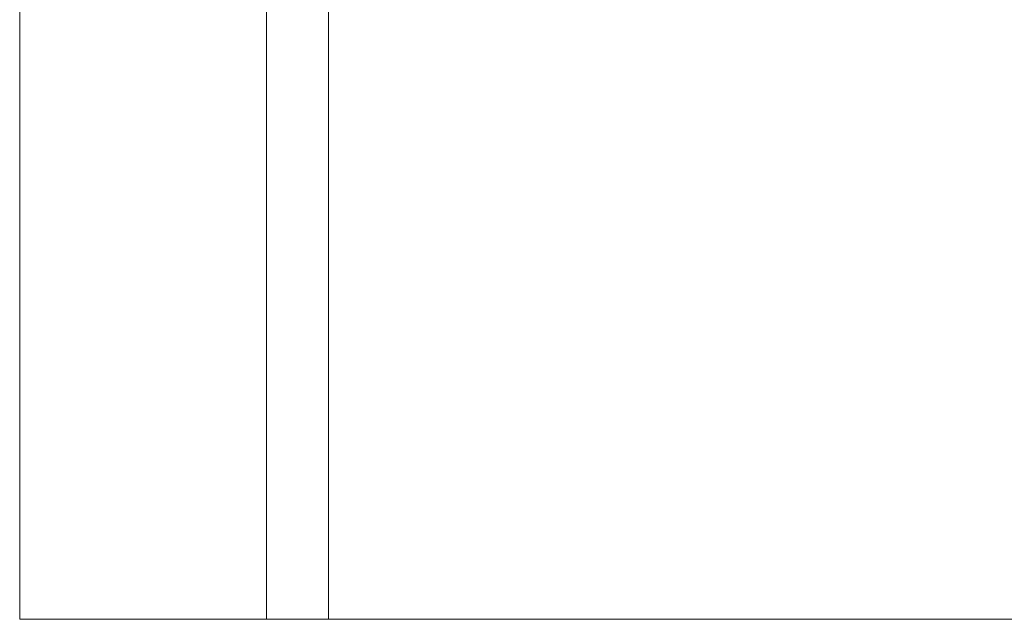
# Model space of a CAD drawing. Header units: inches. Extents: x -434 to -309, y 19 to 75.
# Tile 1 of 256: x -433.51 to -429.52, y 19.01 to 21.44. Entities that reach past the tile are written whole.
import ezdxf

# ---------------------------------------------------------------- set-up
doc = ezdxf.new("R2010")
doc.units = ezdxf.units.IN
doc.header["$MEASUREMENT"] = 0
doc.layers.add('A-FLOR-STRS', color=2, linetype='Continuous', lineweight=9)

# ---------------------------------------------------------------- blocks, each defined once
blk = doc.blocks.new('Stair - Stairs-902674-_3D_')
at = {"layer": 'A-FLOR-STRS'}
mesh = blk.add_polyface(dxfattribs=at)
corners = [(-419.5081, 75.0116, 5.2174), (-433.5081, 75.0116, 5.2174), (-433.5081, 19.0116, 5.2174), (-419.5081, 19.0116, 5.2174)]
mesh.append_faces([[corners[k] for k in face] for face in [(2, 3, 0, 1)]])
mesh = blk.add_polyface(dxfattribs=at)
corners = [(-419.5081, 75.0116, 3.2174), (-419.5081, 19.0116, 3.2174), (-433.5081, 19.0116, 3.2174), (-433.5081, 75.0116, 3.2174)]
mesh.append_faces([[corners[k] for k in face] for face in [(2, 3, 0, 1)]])
mesh = blk.add_polyface(dxfattribs=at)
corners = [(-433.5081, 19.0116, 5.2174), (-433.5081, 75.0116, 5.2174), (-433.5081, 75.0116, 3.2174), (-433.5081, 19.0116, 3.2174)]
mesh.append_faces([[corners[k] for k in face] for face in [(0, 1, 2, 3)]])
mesh = blk.add_polyface(dxfattribs=at)
corners = [(-432.5082, 19.0116), (-432.5082, 19.0116, 3.2174), (-432.5082, 75.0116, 3.2174), (-432.5082, 75.0116)]
mesh.append_faces([[corners[k] for k in face] for face in [(0, 1, 2, 3)]])
mesh = blk.add_polyface(dxfattribs=at)
corners = [(-432.2581, 19.0116), (-432.5082, 19.0116), (-432.5082, 75.0116), (-432.2581, 75.0116)]
mesh.append_faces([[corners[k] for k in face] for face in [(0, 1, 2, 3)]])
mesh = blk.add_polyface(dxfattribs=at)
corners = [(-432.5082, 19.0116, 3.2174), (-432.2581, 19.0116, 3.2174), (-432.2581, 75.0116, 3.2174), (-432.5082, 75.0116, 3.2174)]
mesh.append_faces([[corners[k] for k in face] for face in [(0, 1, 2, 3)]])
mesh = blk.add_polyface(dxfattribs=at)
corners = [(-432.2581, 19.0116, 3.2174), (-432.2581, 19.0116), (-432.2581, 75.0116), (-432.2581, 75.0116, 3.2174)]
mesh.append_faces([[corners[k] for k in face] for face in [(0, 1, 2, 3)]])
mesh = blk.add_polyface(dxfattribs=at)
corners = [(-419.5081, 19.0116, 5.2174), (-433.5081, 19.0116, 5.2174), (-433.5081, 19.0116, 3.2174), (-419.5081, 19.0116, 3.2174)]
mesh.append_faces([[corners[k] for k in face] for face in [(3, 0, 1, 2)]])
mesh = blk.add_polyface(dxfattribs=at)
corners = [(-432.5082, 19.0116, 3.2174), (-432.5082, 19.0116), (-432.2581, 19.0116), (-432.2581, 19.0116, 3.2174)]
mesh.append_faces([[corners[k] for k in face] for face in [(2, 3, 0, 1)]])

msp = doc.modelspace()

# ---------------------------------------------------------------- block references
at = {"layer": 'A-FLOR-STRS'}
msp.add_blockref('Stair - Stairs-902674-_3D_', (0, 0), dxfattribs=at)

doc.saveas('drawing.dxf')
